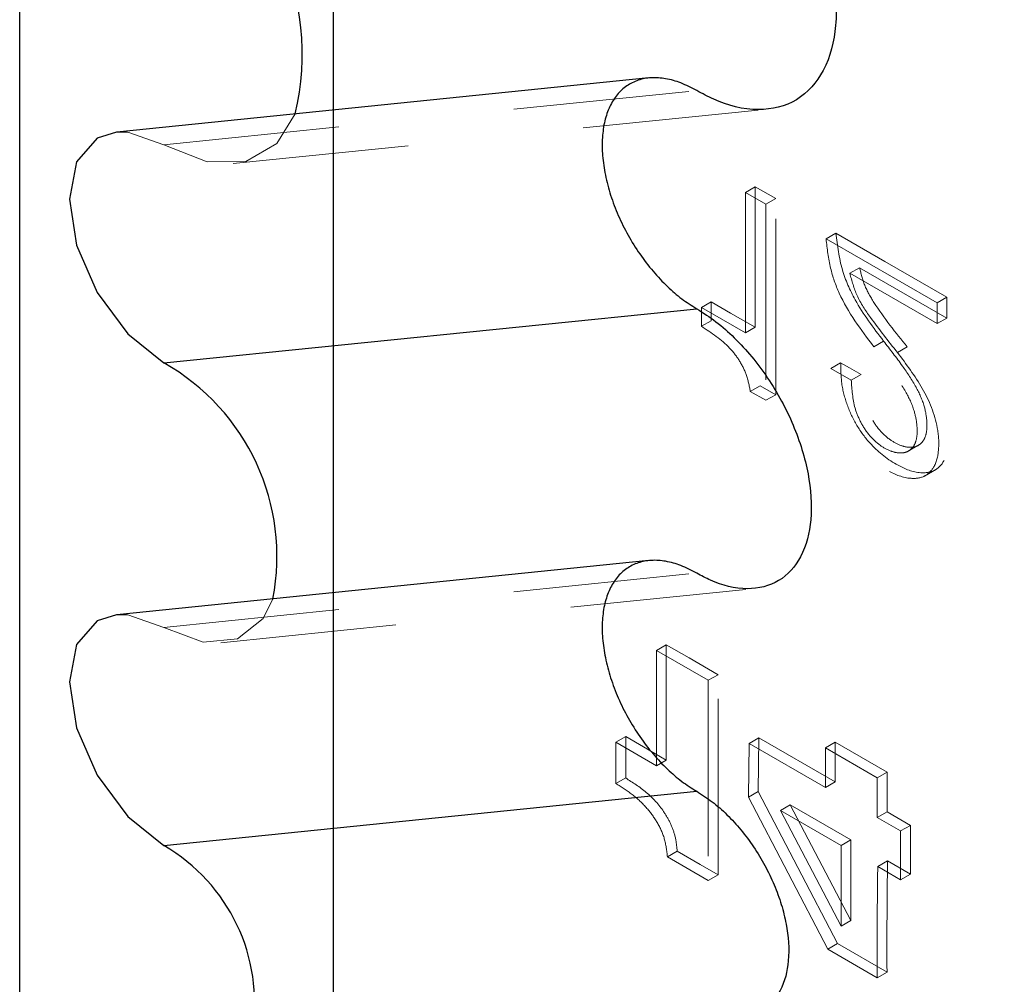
# Model space of a CAD drawing. Header units: inches. Extents: x 0.1 to 87.3, y 0.1 to 33.9.
# Tile 157 of 174: x 65.334 to 65.894, y 25.558 to 26.107. Entities that reach past the tile are written whole.
import ezdxf

# ---------------------------------------------------------------- set-up
doc = ezdxf.new("R2010")
doc.units = ezdxf.units.IN
doc.header["$MEASUREMENT"] = 0
doc.linetypes.add('HIDDEN', pattern=[0.07500000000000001, 0.05, -0.025])

msp = doc.modelspace()

# ---------------------------------------------------------------- linework, layer by layer
at = {"color": 7, "linetype": 'Continuous', "lineweight": 25}
for p, q in [((65.51190658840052, 26.39292714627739), (65.51190642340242, 25.2904295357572)), ((65.33373779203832, 25.1875751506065), (65.33373795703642, 26.29007276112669)), ((65.69150246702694, 26.07337555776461), (65.3890653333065, 26.04259028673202)), ((65.4157511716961, 25.91128495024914), (65.71867482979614, 25.94212008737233)), ((65.69150246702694, 25.79883779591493), (65.3890653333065, 25.76805252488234)), ((65.4157511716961, 25.63674718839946), (65.71867482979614, 25.66758232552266))]:
    msp.add_line(p, q, dxfattribs=at)
at = {"color": 7, "linetype": 'HIDDEN', "lineweight": 18}
for p, q in [((65.4157511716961, 26.03537349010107), (65.71867482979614, 26.06620862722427)), ((65.45511393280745, 26.02471241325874), (65.7584419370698, 26.05558832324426)), ((65.75201922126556, 26.0114791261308), (65.74645145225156, 26.00826481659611)), ((65.75201922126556, 26.0114791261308), (65.74645145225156, 26.00826481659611)), ((65.75201922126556, 26.0114791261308), (65.75201922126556, 25.93153527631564)), ((65.76360483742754, 26.00479091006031), (65.75201922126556, 26.0114791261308)), ((65.75201922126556, 26.0114791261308), (65.75201922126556, 25.93153527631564)), ((65.76360483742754, 26.00479091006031), (65.75201922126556, 26.0114791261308)), ((65.74645145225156, 25.92832096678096), (65.74645145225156, 26.00826481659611)), ((65.74645145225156, 26.00826481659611), (65.75803706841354, 26.00157660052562)), ((65.74645145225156, 25.92832096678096), (65.74645145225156, 26.00826481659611)), ((65.74645145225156, 26.00826481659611), (65.75803706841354, 26.00157660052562)), ((65.76360483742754, 26.00479091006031), (65.75803706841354, 26.00157660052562)), ((65.76360483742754, 26.00479091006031), (65.75803706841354, 26.00157660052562)), ((65.75803706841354, 26.00157660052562), (65.75803706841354, 25.89000650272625)), ((65.75803706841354, 26.00157660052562), (65.75803706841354, 25.89000650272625)), ((65.76360483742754, 25.89322081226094), (65.76360483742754, 26.00479091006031)), ((65.76360483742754, 25.89322081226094), (65.76360483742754, 26.00479091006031)), ((65.79781502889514, 25.98503601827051), (65.79224725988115, 25.98182200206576)), ((65.79781502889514, 25.98503601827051), (65.79224725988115, 25.98182200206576)), ((65.79224725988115, 25.98182200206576), (65.85532562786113, 25.94540743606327)), ((65.79224725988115, 25.98182200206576), (65.85532562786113, 25.94540743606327)), ((65.81129962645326, 25.96546504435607), (65.80573185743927, 25.96225073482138)), ((65.81129962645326, 25.96546504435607), (65.80573185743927, 25.96225073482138)), ((65.85532562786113, 25.93362085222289), (65.80573185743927, 25.96225073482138)), ((65.85532562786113, 25.93362085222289), (65.80573185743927, 25.96225073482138)), ((65.81129962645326, 25.96546504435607), (65.86089339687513, 25.93683516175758)), ((65.81129962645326, 25.96546504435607), (65.86089339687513, 25.93683516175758)), ((65.72694900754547, 25.9460078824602), (65.72138123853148, 25.94279386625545)), ((65.72694900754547, 25.9460078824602), (65.72138123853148, 25.94279386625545)), ((65.72694900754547, 25.9460078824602), (65.72694900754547, 25.93532187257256)), ((65.72694900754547, 25.9460078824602), (65.72694900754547, 25.93532187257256)), ((65.86089339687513, 25.94862174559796), (65.85532562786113, 25.94540743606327)), ((65.86089339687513, 25.94862174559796), (65.85532562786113, 25.94540743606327)), ((65.85532562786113, 25.94540743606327), (65.85532562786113, 25.93362085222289)), ((65.85532562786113, 25.94540743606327), (65.85532562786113, 25.93362085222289)), ((65.86089339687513, 25.93683516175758), (65.86089339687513, 25.94862174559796)), ((65.86089339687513, 25.93683516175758), (65.86089339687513, 25.94862174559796)), ((65.72138123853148, 25.93210756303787), (65.72138123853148, 25.94279386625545)), ((65.72138123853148, 25.94279386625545), (65.74645145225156, 25.92832096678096)), ((65.72138123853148, 25.93210756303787), (65.72138123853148, 25.94279386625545)), ((65.72138123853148, 25.94279386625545), (65.74645145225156, 25.92832096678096)), ((65.72694900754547, 25.93532187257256), (65.72138123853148, 25.93210756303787)), ((65.72694900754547, 25.93532187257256), (65.72138123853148, 25.93210756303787)), ((65.86089339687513, 25.93683516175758), (65.85532562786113, 25.93362085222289)), ((65.86089339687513, 25.93683516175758), (65.85532562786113, 25.93362085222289)), ((65.75201922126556, 25.93153527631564), (65.74645145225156, 25.92832096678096)), ((65.75201922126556, 25.93153527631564), (65.74645145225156, 25.92832096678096)), ((65.82493767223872, 25.92374120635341), (65.81936990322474, 25.92052689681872)), ((65.82493767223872, 25.92374120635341), (65.81936990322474, 25.92052689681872)), ((65.83842226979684, 25.92036439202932), (65.83285450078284, 25.91715037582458)), ((65.83842226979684, 25.92036439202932), (65.83285450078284, 25.91715037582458)), ((65.80052921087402, 25.91140110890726), (65.79496144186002, 25.90818709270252)), ((65.80052921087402, 25.91140110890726), (65.79496144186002, 25.90818709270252)), ((65.79496144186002, 25.90818709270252), (65.80654709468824, 25.90149887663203)), ((65.79496144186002, 25.90818709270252), (65.80654709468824, 25.90149887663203)), ((65.81211486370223, 25.90471289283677), (65.80654709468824, 25.90149887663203)), ((65.81211486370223, 25.90471289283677), (65.80654709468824, 25.90149887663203)), ((65.75474297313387, 25.89833677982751), (65.7491752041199, 25.89512247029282)), ((65.75474297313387, 25.89833677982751), (65.7491752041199, 25.89512247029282)), ((65.75803706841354, 25.89000650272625), (65.7491752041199, 25.89512247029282)), ((65.75803706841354, 25.89000650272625), (65.7491752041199, 25.89512247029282)), ((65.75474297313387, 25.89833677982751), (65.76360483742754, 25.89322081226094)), ((65.75474297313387, 25.89833677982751), (65.76360483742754, 25.89322081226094)), ((65.76360483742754, 25.89322081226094), (65.75803706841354, 25.89000650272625)), ((65.76360483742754, 25.89322081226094), (65.75803706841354, 25.89000650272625)), ((65.83848251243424, 25.86080316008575), (65.84544224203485, 25.86482090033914)), ((65.83848251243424, 25.86080316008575), (65.84544224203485, 25.86482090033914)), ((65.84815602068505, 25.84688641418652), (65.85511575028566, 25.85090415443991)), ((65.84815602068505, 25.84688641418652), (65.85511575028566, 25.85090415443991)), ((65.4157511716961, 25.76083572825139), (65.71867482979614, 25.79167086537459)), ((65.44807005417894, 25.75208246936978), (65.75132571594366, 25.78295104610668)), ((65.7013758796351, 25.75094376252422), (65.6958081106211, 25.74772945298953)), ((65.7013758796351, 25.75094376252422), (65.6958081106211, 25.74772945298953)), ((65.6958081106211, 25.68216522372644), (65.6958081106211, 25.74772945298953)), ((65.6958081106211, 25.74772945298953), (65.72526129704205, 25.73072658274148)), ((65.6958081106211, 25.68216522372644), (65.6958081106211, 25.74772945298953)), ((65.6958081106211, 25.74772945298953), (65.72526129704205, 25.73072658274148)), ((65.7013758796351, 25.75094376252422), (65.7013758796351, 25.68537953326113)), ((65.7013758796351, 25.75094376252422), (65.7013758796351, 25.68537953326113)), ((65.73082906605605, 25.73394089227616), (65.72526129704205, 25.73072658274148)), ((65.73082906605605, 25.73394089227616), (65.72526129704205, 25.73072658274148)), ((65.73082906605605, 25.62013356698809), (65.73082906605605, 25.73394089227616)), ((65.73082906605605, 25.62013356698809), (65.73082906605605, 25.73394089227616)), ((65.72526129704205, 25.73072658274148), (65.72526129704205, 25.61691955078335)), ((65.72526129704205, 25.73072658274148), (65.72526129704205, 25.61691955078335)), ((65.67830052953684, 25.69870052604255), (65.67273276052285, 25.6954865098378)), ((65.67830052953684, 25.69870052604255), (65.67273276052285, 25.6954865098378)), ((65.67830052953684, 25.69870052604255), (65.67830052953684, 25.67516197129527)), ((65.67830052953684, 25.69870052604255), (65.67830052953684, 25.67516197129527)), ((65.74844261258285, 25.69476931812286), (65.75401038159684, 25.69798333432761)), ((65.74844261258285, 25.69476931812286), (65.75401038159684, 25.69798333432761)), ((65.75370293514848, 25.66742216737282), (65.75401038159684, 25.69798333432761)), ((65.75370293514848, 25.66742216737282), (65.75401038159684, 25.69798333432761)), ((65.75401038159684, 25.69798333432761), (65.79744627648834, 25.67290831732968)), ((65.75401038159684, 25.69798333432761), (65.79744627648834, 25.67290831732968)), ((65.67273276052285, 25.67194766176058), (65.67273276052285, 25.6954865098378)), ((65.67273276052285, 25.6954865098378), (65.6958081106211, 25.68216522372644)), ((65.67273276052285, 25.67194766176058), (65.67273276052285, 25.6954865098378)), ((65.67273276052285, 25.6954865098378), (65.6958081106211, 25.68216522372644)), ((65.74813516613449, 25.66420785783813), (65.74844261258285, 25.69476931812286)), ((65.74813516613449, 25.66420785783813), (65.74844261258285, 25.69476931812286)), ((65.74844261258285, 25.69476931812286), (65.79187850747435, 25.66969430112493)), ((65.74844261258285, 25.69476931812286), (65.79187850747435, 25.66969430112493)), ((65.79187850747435, 25.66969430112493), (65.79187872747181, 25.69226252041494)), ((65.79187850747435, 25.66969430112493), (65.79187872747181, 25.69226252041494)), ((65.79187872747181, 25.69226252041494), (65.7974464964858, 25.69547682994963)), ((65.79187872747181, 25.69226252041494), (65.7974464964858, 25.69547682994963)), ((65.79187872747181, 25.69226252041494), (65.82133132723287, 25.67527109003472)), ((65.79187872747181, 25.69226252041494), (65.82133132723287, 25.67527109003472)), ((65.79744627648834, 25.67290831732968), (65.7974464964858, 25.69547682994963)), ((65.79744627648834, 25.67290831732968), (65.7974464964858, 25.69547682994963)), ((65.7974464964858, 25.69547682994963), (65.82689909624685, 25.67848539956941)), ((65.7974464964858, 25.69547682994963), (65.82689909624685, 25.67848539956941)), ((65.7013758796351, 25.68537953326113), (65.6958081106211, 25.68216522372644)), ((65.7013758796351, 25.68537953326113), (65.6958081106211, 25.68216522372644)), ((65.67830052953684, 25.67516197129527), (65.67273276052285, 25.67194766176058)), ((65.67830052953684, 25.67516197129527), (65.67273276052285, 25.67194766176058)), ((65.82133132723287, 25.67527109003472), (65.82689909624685, 25.67848539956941)), ((65.82133132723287, 25.67527109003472), (65.82689909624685, 25.67848539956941)), ((65.82133132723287, 25.67527109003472), (65.821331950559, 25.65269465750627)), ((65.82133132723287, 25.67527109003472), (65.821331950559, 25.65269465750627)), ((65.82689909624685, 25.67848539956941), (65.82689971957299, 25.65590896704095)), ((65.82689909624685, 25.67848539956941), (65.82689971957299, 25.65590896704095)), ((65.79187850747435, 25.66969430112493), (65.79744627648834, 25.67290831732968)), ((65.79187850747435, 25.66969430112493), (65.79744627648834, 25.67290831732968)), ((65.74813516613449, 25.66420785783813), (65.75370293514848, 25.66742216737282)), ((65.74813516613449, 25.66420785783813), (65.75370293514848, 25.66742216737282)), ((65.79315445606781, 25.57772685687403), (65.74813516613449, 25.66420785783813)), ((65.79315445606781, 25.57772685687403), (65.74813516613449, 25.66420785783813)), ((65.7987222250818, 25.58094087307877), (65.75370293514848, 25.66742216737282)), ((65.7987222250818, 25.58094087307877), (65.75370293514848, 25.66742216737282)), ((65.76626823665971, 25.65668717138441), (65.7718360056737, 25.65990118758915)), ((65.76626823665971, 25.65668717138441), (65.7718360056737, 25.65990118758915)), ((65.80636783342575, 25.59409437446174), (65.7718360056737, 25.65990118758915)), ((65.7718360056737, 25.65990118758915), (65.80636783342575, 25.6399664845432)), ((65.80636783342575, 25.59409437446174), (65.7718360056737, 25.65990118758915)), ((65.7718360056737, 25.65990118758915), (65.80636783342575, 25.6399664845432)), ((65.80080006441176, 25.59088006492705), (65.76626823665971, 25.65668717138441)), ((65.76626823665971, 25.65668717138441), (65.80080006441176, 25.63675217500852)), ((65.80080006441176, 25.59088006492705), (65.76626823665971, 25.65668717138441)), ((65.76626823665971, 25.65668717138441), (65.80080006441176, 25.63675217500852)), ((65.821331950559, 25.65269465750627), (65.82689971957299, 25.65590896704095)), ((65.821331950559, 25.65269465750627), (65.82689971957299, 25.65590896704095)), ((65.821331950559, 25.65269465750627), (65.83462471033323, 25.64502085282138)), ((65.821331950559, 25.65269465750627), (65.83462471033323, 25.64502085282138)), ((65.82689971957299, 25.65590896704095), (65.84019247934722, 25.64823516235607)), ((65.82689971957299, 25.65590896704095), (65.84019247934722, 25.64823516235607)), ((65.83462471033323, 25.64502085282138), (65.84019247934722, 25.64823516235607)), ((65.83462471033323, 25.64502085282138), (65.84019247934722, 25.64823516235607)), ((65.84019247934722, 25.64823516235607), (65.84019233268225, 25.62044009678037)), ((65.84019247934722, 25.64823516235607), (65.84019233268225, 25.62044009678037)), ((65.83462471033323, 25.64502085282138), (65.83462456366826, 25.61722608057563)), ((65.83462471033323, 25.64502085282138), (65.83462456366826, 25.61722608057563)), ((65.80080006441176, 25.63675217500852), (65.80636783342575, 25.6399664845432)), ((65.80080006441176, 25.63675217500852), (65.80636783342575, 25.6399664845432)), ((65.80080006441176, 25.63675217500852), (65.80080006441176, 25.59088006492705)), ((65.80080006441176, 25.63675217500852), (65.80080006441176, 25.59088006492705)), ((65.80636783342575, 25.6399664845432), (65.80636783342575, 25.59409437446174)), ((65.80636783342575, 25.6399664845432), (65.80636783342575, 25.59409437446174)), ((65.70762905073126, 25.63352671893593), (65.70206128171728, 25.63031240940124)), ((65.70762905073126, 25.63352671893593), (65.70206128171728, 25.63031240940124)), ((65.72526129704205, 25.61691955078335), (65.70206128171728, 25.63031240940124)), ((65.72526129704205, 25.61691955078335), (65.70206128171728, 25.63031240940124)), ((65.82161871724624, 25.62473415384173), (65.82718648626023, 25.62794817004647)), ((65.82161871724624, 25.62473415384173), (65.82718648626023, 25.62794817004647)), ((65.83462456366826, 25.61722608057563), (65.82161871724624, 25.62473415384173)), ((65.83462456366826, 25.61722608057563), (65.82161871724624, 25.62473415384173)), ((65.84019233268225, 25.62044009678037), (65.82718648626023, 25.62794817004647)), ((65.84019233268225, 25.62044009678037), (65.82718648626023, 25.62794817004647)), ((65.73082906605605, 25.62013356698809), (65.72526129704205, 25.61691955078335)), ((65.73082906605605, 25.62013356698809), (65.72526129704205, 25.61691955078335)), ((65.83462456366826, 25.61722608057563), (65.84019233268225, 25.62044009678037)), ((65.83462456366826, 25.61722608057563), (65.84019233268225, 25.62044009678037)), ((65.80080006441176, 25.59088006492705), (65.80636783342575, 25.59409437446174)), ((65.80080006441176, 25.59088006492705), (65.80636783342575, 25.59409437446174)), ((65.82133198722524, 25.59262215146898), (65.82133180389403, 25.56190610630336)), ((65.82133198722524, 25.59262215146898), (65.82133180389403, 25.56190610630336)), ((65.79315445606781, 25.57772685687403), (65.7987222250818, 25.58094087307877)), ((65.79315445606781, 25.57772685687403), (65.7987222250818, 25.58094087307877)), ((65.8269015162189, 25.56467367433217), (65.7987222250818, 25.58094087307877)), ((65.8269015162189, 25.56467367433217), (65.7987222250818, 25.58094087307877)), ((65.8213337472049, 25.56145936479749), (65.79315445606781, 25.57772685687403)), ((65.8213337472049, 25.56145936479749), (65.79315445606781, 25.57772685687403)), ((65.8213337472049, 25.56145936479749), (65.8269015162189, 25.56467367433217)), ((65.8213337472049, 25.56145936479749), (65.8269015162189, 25.56467367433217)), ((65.82133180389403, 25.56190610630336), (65.8213337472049, 25.56145936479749)), ((65.82133180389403, 25.56190610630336), (65.8213337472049, 25.56145936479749))]:
    msp.add_line(p, q, dxfattribs=at)
at = {"color": 7, "linetype": 'HIDDEN', "lineweight": 18, "flags": 128}
for points in [[(65.49041782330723, 26.0529069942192), (65.4799391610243, 26.03608540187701), (65.46238648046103, 26.02594938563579), (65.44026879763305, 26.02570386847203), (65.4157511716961, 26.03537349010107)], [(65.4157511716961, 26.03537349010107), (65.39518998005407, 26.04252047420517), (65.38869660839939, 26.0425521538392)], [(65.86089339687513, 25.94862174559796), (65.8255732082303, 25.96901169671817), (65.79781502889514, 25.98503601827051)], [(65.86089339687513, 25.94862174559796), (65.8255732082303, 25.96901169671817), (65.79781502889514, 25.98503601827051)], [(65.75201922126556, 25.93153527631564), (65.73797960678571, 25.93963998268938), (65.72694900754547, 25.9460078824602)], [(65.75201922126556, 25.93153527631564), (65.73797960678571, 25.93963998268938), (65.72694900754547, 25.9460078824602)], [(65.81211486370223, 25.90471289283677), (65.80563029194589, 25.90845636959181), (65.80052921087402, 25.91140110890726)], [(65.81211486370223, 25.90471289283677), (65.80563029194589, 25.90845636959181), (65.80052921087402, 25.91140110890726)], [(65.47771485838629, 25.77707623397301), (65.47216657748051, 25.76588012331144), (65.45762421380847, 25.7542622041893), (65.4380313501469, 25.75251014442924), (65.4157511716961, 25.76083572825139)], [(65.4157511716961, 25.76083572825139), (65.39518998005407, 25.76798271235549), (65.38869660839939, 25.76801439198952)], [(65.73082906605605, 25.73394089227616), (65.71433867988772, 25.74346032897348), (65.7013758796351, 25.75094376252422)], [(65.73082906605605, 25.73394089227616), (65.71433867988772, 25.74346032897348), (65.7013758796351, 25.75094376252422)], [(65.7013758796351, 25.68537953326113), (65.68845366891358, 25.69283920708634), (65.67830052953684, 25.69870052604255)], [(65.7013758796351, 25.68537953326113), (65.68845366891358, 25.69283920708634), (65.67830052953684, 25.69870052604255)], [(65.70762905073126, 25.63352671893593), (65.72062133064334, 25.62602656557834), (65.73082906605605, 25.62013356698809)], [(65.70762905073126, 25.63352671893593), (65.72062133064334, 25.62602656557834), (65.73082906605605, 25.62013356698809)]]:
    msp.add_lwpolyline(points, dxfattribs=at)
at = {"color": 7, "linetype": 'Continuous', "lineweight": 25, "flags": 128}
for points in [[(65.38869660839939, 26.0425521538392), (65.37775904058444, 26.03913339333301), (65.36611206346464, 26.02572850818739), (65.36202219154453, 26.00434622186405), (65.36611206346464, 25.97824191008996), (65.37775904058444, 25.95138960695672), (65.39518998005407, 25.92787745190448), (65.4157511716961, 25.91128495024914)], [(65.38869660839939, 25.76801439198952), (65.37775904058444, 25.76459592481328), (65.36611206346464, 25.75119074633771), (65.36202219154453, 25.72980846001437), (65.36611206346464, 25.70370414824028), (65.37775904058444, 25.67685184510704), (65.39518998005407, 25.6533396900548), (65.4157511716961, 25.63674718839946)]]:
    msp.add_lwpolyline(points, dxfattribs=at)
at = {"color": 7, "linetype": 'HIDDEN', "lineweight": 18}
for centre, radius, start, end in [((29.29223040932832, 33.49418819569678), 37.5346898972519, 346.6750636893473, 351.174778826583), ((29.3180184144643, 33.48878230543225), 37.50835023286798, 346.6740202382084, 351.1253042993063), ((69.31597346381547, 25.57747556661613), 3.494674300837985, 179.2251638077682, 179.7516683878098), ((69.31597346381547, 25.57747556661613), 3.494674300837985, 179.2251638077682, 179.7516683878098), ((69.34756867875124, 25.58045549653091), 3.520702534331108, 179.2270825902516, 180.2568336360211), ((69.34756867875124, 25.58045549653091), 3.520702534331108, 179.2270825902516, 180.2568336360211)]:
    msp.add_arc(centre, radius, start, end, dxfattribs=at)
at = {"color": 7, "linetype": 'Continuous', "lineweight": 25}
for centre, radius, start, end in [((65.34498313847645, 26.08704974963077), 0.1493886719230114, 346.7882908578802, 61.72411842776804), ((65.35347805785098, 25.80112511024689), 0.126543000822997, 349.0445842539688, 60.52062004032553), ((65.36348391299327, 25.54693920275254), 0.1039102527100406, 351.1413001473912, 59.8010661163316)]:
    msp.add_arc(centre, radius, start, end, dxfattribs=at)
for points, knots in [([(65.71867482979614, 26.24944803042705), (65.7231953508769, 26.24656835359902), (65.73248806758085, 26.24064867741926), (65.74515671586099, 26.22930408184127), (65.7571487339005, 26.21623620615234), (65.76806975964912, 26.20154072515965), (65.77766111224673, 26.18567446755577), (65.78565242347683, 26.16905167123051), (65.79183284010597, 26.15212123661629), (65.7972779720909, 26.13034485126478), (65.79926937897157, 26.10490440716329), (65.79309675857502, 26.07802395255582), (65.77674580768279, 26.0589610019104), (65.75241491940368, 26.05336412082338), (65.73274031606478, 26.05867675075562), (65.7218615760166, 26.06450216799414), (65.71867482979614, 26.06620862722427)], [0, 0, 0, 0, 0.05695188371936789, 0.1170744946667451, 0.1802611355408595, 0.2454705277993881, 0.311539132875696, 0.377255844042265, 0.4414299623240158, 0.5029581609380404, 0.6157984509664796, 0.7099767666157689, 0.7895785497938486, 0.868596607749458, 0.9615075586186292, 1, 1, 1, 1]), ([(65.71867482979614, 26.06620862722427), (65.71571884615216, 26.06776255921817), (65.71010895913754, 26.07071162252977), (65.70133425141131, 26.0731901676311), (65.69305451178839, 26.07382510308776), (65.6853993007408, 26.07246348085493), (65.67865550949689, 26.06910999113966), (65.67309619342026, 26.06388057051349), (65.66889586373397, 26.0570082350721), (65.6661246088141, 26.04873506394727), (65.66481303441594, 26.03929209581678), (65.66497192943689, 26.02892331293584), (65.66658755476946, 26.01789762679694), (65.66961367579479, 26.00650566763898), (65.67396811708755, 25.99505224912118), (65.67953259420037, 25.98384517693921), (65.68615861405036, 25.97319075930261), (65.69366012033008, 25.96336668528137), (65.701678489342, 25.95486690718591), (65.70993798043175, 25.94765215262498), (65.71580140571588, 25.94393950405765), (65.71867482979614, 25.94212008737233)], [0, 0, 0, 0, 0.05221737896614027, 0.09909851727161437, 0.1417844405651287, 0.1813319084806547, 0.2194367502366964, 0.2581440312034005, 0.2993466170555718, 0.3443843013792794, 0.3939276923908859, 0.4480457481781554, 0.5063535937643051, 0.5681225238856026, 0.6323921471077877, 0.6980470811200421, 0.7638912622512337, 0.8287201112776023, 0.8913860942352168, 0.9467727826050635, 0.9999999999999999, 0.9999999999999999, 0.9999999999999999, 0.9999999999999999]), ([(65.71867482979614, 25.94212008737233), (65.72238640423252, 25.93975566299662), (65.73001611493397, 25.93489522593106), (65.7404180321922, 25.92558103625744), (65.75026379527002, 25.91485138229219), (65.75923078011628, 25.90278574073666), (65.76710564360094, 25.88975856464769), (65.77366693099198, 25.87611033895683), (65.77874145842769, 25.862209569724), (65.78321208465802, 25.844329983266), (65.78484721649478, 25.82344208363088), (65.77977909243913, 25.80137188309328), (65.76635416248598, 25.78572022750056), (65.74637721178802, 25.78112484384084), (65.73022337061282, 25.78548689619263), (65.7212913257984, 25.79026979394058), (65.71867482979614, 25.79167086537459)], [0, 0, 0, 0, 0.05695223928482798, 0.117074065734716, 0.1802612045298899, 0.245470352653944, 0.311539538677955, 0.377256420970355, 0.4414303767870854, 0.5029587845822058, 0.615799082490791, 0.7099767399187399, 0.7895785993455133, 0.8685967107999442, 0.9615075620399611, 1, 1, 1, 1]), ([(65.71867482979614, 25.79167086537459), (65.71571884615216, 25.79322479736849), (65.71010895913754, 25.79617386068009), (65.70133425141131, 25.79865240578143), (65.69305451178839, 25.79928734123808), (65.6853993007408, 25.79792571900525), (65.67865550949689, 25.79457222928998), (65.67309619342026, 25.78934280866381), (65.66889586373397, 25.78247047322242), (65.6661246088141, 25.77419730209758), (65.66481303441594, 25.76475433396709), (65.66497192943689, 25.75438555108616), (65.66658755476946, 25.74335986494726), (65.66961367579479, 25.7319679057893), (65.67396811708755, 25.7205144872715), (65.67953259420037, 25.70930741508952), (65.68615861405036, 25.69865299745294), (65.69366012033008, 25.68882892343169), (65.701678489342, 25.68032914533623), (65.70993798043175, 25.6731143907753), (65.71580140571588, 25.66940174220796), (65.71867482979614, 25.66758232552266)], [0, 0, 0, 0, 0.05221737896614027, 0.09909851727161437, 0.1417844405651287, 0.1813319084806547, 0.2194367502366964, 0.2581440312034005, 0.2993466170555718, 0.3443843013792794, 0.3939276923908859, 0.4480457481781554, 0.5063535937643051, 0.5681225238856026, 0.6323921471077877, 0.6980470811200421, 0.7638912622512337, 0.8287201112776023, 0.8913860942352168, 0.9467727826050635, 0.9999999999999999, 0.9999999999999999, 0.9999999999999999, 0.9999999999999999]), ([(65.71867482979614, 25.66758232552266), (65.72165676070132, 25.66568266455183), (65.72778655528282, 25.66177763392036), (65.73614382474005, 25.65429458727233), (65.74405396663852, 25.64567399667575), (65.7512581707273, 25.63598023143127), (65.75758513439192, 25.62551408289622), (65.76285647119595, 25.61454886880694), (65.76693349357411, 25.60338076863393), (65.77052531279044, 25.58901594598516), (65.77183891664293, 25.57223418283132), (65.76776728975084, 25.55450242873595), (65.75698116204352, 25.54192798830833), (65.74093149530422, 25.53823560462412), (65.72795320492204, 25.54174030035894), (65.72077697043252, 25.54558280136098), (65.71867482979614, 25.54670838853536)], [0, 0, 0, 0, 0.05695241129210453, 0.117074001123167, 0.1802618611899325, 0.2454712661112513, 0.3115394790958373, 0.3772566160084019, 0.4414300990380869, 0.5029586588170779, 0.615799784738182, 0.7099778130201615, 0.7895786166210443, 0.86859689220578, 0.9615079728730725, 1, 1, 1, 1])]:
    msp.add_open_spline(points, degree=3, knots=knots, dxfattribs=at)
at = {"color": 7, "linetype": 'HIDDEN', "lineweight": 18}
for points, knots in [([(65.79781502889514, 25.98503601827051), (65.79869666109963, 25.97803893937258), (65.80035480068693, 25.96487910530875), (65.80966334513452, 25.94385373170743), (65.81917411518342, 25.93133039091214), (65.82493767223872, 25.92374120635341)], [0, 0, 0, 0, 0.3090757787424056, 0.5812977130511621, 1, 1, 1, 1]), ([(65.79781502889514, 25.98503601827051), (65.79869666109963, 25.97803893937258), (65.80035480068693, 25.96487910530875), (65.80966334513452, 25.94385373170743), (65.81917411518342, 25.93133039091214), (65.82493767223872, 25.92374120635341)], [0, 0, 0, 0, 0.3090757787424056, 0.5812977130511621, 1, 1, 1, 1]), ([(65.81936990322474, 25.92052689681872), (65.81205451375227, 25.93026898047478), (65.80171452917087, 25.94403899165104), (65.79409639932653, 25.96565887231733), (65.79288716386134, 25.9762286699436), (65.79224725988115, 25.98182200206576)], [0, 0, 0, 0, 0.5324349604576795, 0.7525736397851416, 1, 1, 1, 1]), ([(65.81936990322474, 25.92052689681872), (65.81205451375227, 25.93026898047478), (65.80171452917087, 25.94403899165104), (65.79409639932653, 25.96565887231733), (65.79288716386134, 25.9762286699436), (65.79224725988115, 25.98182200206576)], [0, 0, 0, 0, 0.5324349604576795, 0.7525736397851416, 1, 1, 1, 1]), ([(65.80573185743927, 25.96225073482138), (65.80690381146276, 25.95795165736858), (65.80936527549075, 25.94892227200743), (65.81934754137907, 25.93406004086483), (65.82761795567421, 25.92370612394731), (65.83285450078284, 25.91715037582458)], [0, 0, 0, 0, 0.2500331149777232, 0.5251464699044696, 1, 1, 1, 1]), ([(65.80573185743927, 25.96225073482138), (65.80690381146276, 25.95795165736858), (65.80936527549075, 25.94892227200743), (65.81934754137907, 25.93406004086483), (65.82761795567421, 25.92370612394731), (65.83285450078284, 25.91715037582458)], [0, 0, 0, 0, 0.2500331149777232, 0.5251464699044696, 1, 1, 1, 1]), ([(65.83842226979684, 25.92036439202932), (65.83177182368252, 25.92855954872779), (65.82278306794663, 25.93963613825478), (65.81383931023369, 25.95510770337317), (65.81212555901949, 25.96209672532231), (65.81129962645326, 25.96546504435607)], [0, 0, 0, 0, 0.5957007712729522, 0.8051503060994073, 1, 1, 1, 1]), ([(65.83842226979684, 25.92036439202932), (65.83177182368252, 25.92855954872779), (65.82278306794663, 25.93963613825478), (65.81383931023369, 25.95510770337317), (65.81212555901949, 25.96209672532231), (65.81129962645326, 25.96546504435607)], [0, 0, 0, 0, 0.5957007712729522, 0.8051503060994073, 1, 1, 1, 1]), ([(65.7491752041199, 25.89512247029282), (65.74852994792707, 25.8983477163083), (65.74728738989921, 25.90455851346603), (65.7430583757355, 25.91286159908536), (65.73526852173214, 25.92301740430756), (65.72709039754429, 25.92837053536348), (65.72138123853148, 25.93210756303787)], [0, 0, 0, 0, 0.2049898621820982, 0.394745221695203, 0.5774708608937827, 0.9999999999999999, 0.9999999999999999, 0.9999999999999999, 0.9999999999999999]), ([(65.7491752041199, 25.89512247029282), (65.74852994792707, 25.8983477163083), (65.74728738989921, 25.90455851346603), (65.7430583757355, 25.91286159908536), (65.73526852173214, 25.92301740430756), (65.72709039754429, 25.92837053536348), (65.72138123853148, 25.93210756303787)], [0, 0, 0, 0, 0.2049898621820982, 0.394745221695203, 0.5774708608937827, 0.9999999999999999, 0.9999999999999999, 0.9999999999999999, 0.9999999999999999]), ([(65.82493767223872, 25.92374120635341), (65.82857826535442, 25.91903348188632), (65.83512325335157, 25.91057002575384), (65.84331562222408, 25.89840483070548), (65.84812553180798, 25.88784080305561), (65.8496786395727, 25.8788517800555), (65.8496829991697, 25.87201735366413), (65.84781791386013, 25.86677722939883), (65.84420706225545, 25.86367709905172), (65.83946028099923, 25.86296496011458), (65.83399354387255, 25.86433678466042), (65.82786933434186, 25.86777939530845), (65.82195025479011, 25.87341260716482), (65.81731567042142, 25.88070647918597), (65.8130539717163, 25.89104916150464), (65.81248549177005, 25.89932036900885), (65.81211486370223, 25.90471289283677)], [0, 0, 0, 0, 0.1405662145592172, 0.2527072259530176, 0.3461274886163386, 0.4119319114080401, 0.4669225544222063, 0.5061229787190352, 0.5393128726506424, 0.5738335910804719, 0.6150948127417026, 0.6704899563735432, 0.7381217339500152, 0.8058513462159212, 0.873422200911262, 1, 1, 1, 1]), ([(65.82493767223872, 25.92374120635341), (65.82857826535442, 25.91903348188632), (65.83512325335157, 25.91057002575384), (65.84331562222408, 25.89840483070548), (65.84812553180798, 25.88784080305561), (65.8496786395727, 25.8788517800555), (65.8496829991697, 25.87201735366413), (65.84781791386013, 25.86677722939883), (65.84420706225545, 25.86367709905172), (65.83946028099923, 25.86296496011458), (65.83399354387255, 25.86433678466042), (65.82786933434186, 25.86777939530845), (65.82195025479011, 25.87341260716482), (65.81731567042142, 25.88070647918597), (65.8130539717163, 25.89104916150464), (65.81248549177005, 25.89932036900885), (65.81211486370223, 25.90471289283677)], [0, 0, 0, 0, 0.1405662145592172, 0.2527072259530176, 0.3461274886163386, 0.4119319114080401, 0.4669225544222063, 0.5061229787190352, 0.5393128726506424, 0.5738335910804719, 0.6150948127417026, 0.6704899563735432, 0.7381217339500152, 0.8058513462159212, 0.873422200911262, 1, 1, 1, 1]), ([(65.83285450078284, 25.91715037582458), (65.83782991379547, 25.9105604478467), (65.84761959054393, 25.89759403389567), (65.85572580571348, 25.87838214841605), (65.85669656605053, 25.86289281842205), (65.85484544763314, 25.85277804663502), (65.84861952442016, 25.84607849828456), (65.83841500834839, 25.84493007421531), (65.8255676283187, 25.85014624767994), (65.81336077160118, 25.85959707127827), (65.80424806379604, 25.87162917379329), (65.79865175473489, 25.88322464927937), (65.7952028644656, 25.89556388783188), (65.79504152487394, 25.90399981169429), (65.79496144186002, 25.90818709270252)], [0, 0, 0, 0, 0.1454275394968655, 0.2861448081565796, 0.3581803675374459, 0.4172722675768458, 0.4622286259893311, 0.5082022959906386, 0.5880936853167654, 0.700704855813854, 0.7765408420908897, 0.8518847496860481, 0.9264810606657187, 0.9999999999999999, 0.9999999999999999, 0.9999999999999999, 0.9999999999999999]), ([(65.83285450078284, 25.91715037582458), (65.83782991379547, 25.9105604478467), (65.84761959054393, 25.89759403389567), (65.85572580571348, 25.87838214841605), (65.85669656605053, 25.86289281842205), (65.85484544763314, 25.85277804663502), (65.84861952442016, 25.84607849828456), (65.83841500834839, 25.84493007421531), (65.8255676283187, 25.85014624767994), (65.81336077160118, 25.85959707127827), (65.80424806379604, 25.87162917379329), (65.79865175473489, 25.88322464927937), (65.7952028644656, 25.89556388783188), (65.79504152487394, 25.90399981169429), (65.79496144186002, 25.90818709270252)], [0, 0, 0, 0, 0.1454275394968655, 0.2861448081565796, 0.3581803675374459, 0.4172722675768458, 0.4622286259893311, 0.5082022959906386, 0.5880936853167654, 0.700704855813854, 0.7765408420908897, 0.8518847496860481, 0.9264810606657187, 0.9999999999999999, 0.9999999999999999, 0.9999999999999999, 0.9999999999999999]), ([(65.80052921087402, 25.91140110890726), (65.80060927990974, 25.90721382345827), (65.8007705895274, 25.89877798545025), (65.80421965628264, 25.88643881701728), (65.80981573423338, 25.87484323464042), (65.81892856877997, 25.86281112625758), (65.83113531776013, 25.85336012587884), (65.84398282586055, 25.8481444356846), (65.85418729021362, 25.84929279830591), (65.86041321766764, 25.85599235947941), (65.86226433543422, 25.86610712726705), (65.86129356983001, 25.8815964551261), (65.85318743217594, 25.90080829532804), (65.84339769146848, 25.91377456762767), (65.83842226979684, 25.92036439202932)], [0, 0, 0, 0, 0.07351909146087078, 0.1481138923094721, 0.2234595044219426, 0.2992956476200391, 0.4119070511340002, 0.4917980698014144, 0.5377718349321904, 0.5827282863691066, 0.6418203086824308, 0.7138560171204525, 0.8545735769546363, 1, 1, 1, 1]), ([(65.80052921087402, 25.91140110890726), (65.80060927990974, 25.90721382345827), (65.8007705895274, 25.89877798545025), (65.80421965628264, 25.88643881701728), (65.80981573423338, 25.87484323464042), (65.81892856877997, 25.86281112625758), (65.83113531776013, 25.85336012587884), (65.84398282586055, 25.8481444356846), (65.85418729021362, 25.84929279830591), (65.86041321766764, 25.85599235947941), (65.86226433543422, 25.86610712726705), (65.86129356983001, 25.8815964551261), (65.85318743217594, 25.90080829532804), (65.84339769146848, 25.91377456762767), (65.83842226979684, 25.92036439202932)], [0, 0, 0, 0, 0.07351909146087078, 0.1481138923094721, 0.2234595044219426, 0.2992956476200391, 0.4119070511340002, 0.4917980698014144, 0.5377718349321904, 0.5827282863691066, 0.6418203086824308, 0.7138560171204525, 0.8545735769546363, 1, 1, 1, 1]), ([(65.80654709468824, 25.90149887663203), (65.80691767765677, 25.89610624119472), (65.80748607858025, 25.88783500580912), (65.8117479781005, 25.8774923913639), (65.8163824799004, 25.87019860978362), (65.82230156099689, 25.8645653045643), (65.82842580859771, 25.86112295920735), (65.83389253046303, 25.85975042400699), (65.83863915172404, 25.86046323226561), (65.84225024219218, 25.86356286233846), (65.84411519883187, 25.86880309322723), (65.84411088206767, 25.87563745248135), (65.84255775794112, 25.88462650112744), (65.83774785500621, 25.8951905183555), (65.82955548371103, 25.90735571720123), (65.8230104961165, 25.91581917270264), (65.81936990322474, 25.92052689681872)], [0, 0, 0, 0, 0.1265801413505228, 0.194148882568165, 0.2618785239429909, 0.3295103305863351, 0.3849054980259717, 0.4261672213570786, 0.460688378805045, 0.4938768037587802, 0.533077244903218, 0.5880679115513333, 0.6538723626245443, 0.7472926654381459, 0.8594337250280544, 0.9999999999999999, 0.9999999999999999, 0.9999999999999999, 0.9999999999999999]), ([(65.80654709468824, 25.90149887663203), (65.80691767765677, 25.89610624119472), (65.80748607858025, 25.88783500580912), (65.8117479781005, 25.8774923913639), (65.8163824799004, 25.87019860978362), (65.82230156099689, 25.8645653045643), (65.82842580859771, 25.86112295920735), (65.83389253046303, 25.85975042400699), (65.83863915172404, 25.86046323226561), (65.84225024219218, 25.86356286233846), (65.84411519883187, 25.86880309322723), (65.84411088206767, 25.87563745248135), (65.84255775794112, 25.88462650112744), (65.83774785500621, 25.8951905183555), (65.82955548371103, 25.90735571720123), (65.8230104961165, 25.91581917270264), (65.81936990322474, 25.92052689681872)], [0, 0, 0, 0, 0.1265801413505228, 0.194148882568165, 0.2618785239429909, 0.3295103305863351, 0.3849054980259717, 0.4261672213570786, 0.460688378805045, 0.4938768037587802, 0.533077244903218, 0.5880679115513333, 0.6538723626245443, 0.7472926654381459, 0.8594337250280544, 0.9999999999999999, 0.9999999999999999, 0.9999999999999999, 0.9999999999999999]), ([(65.67830052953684, 25.67516197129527), (65.68232874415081, 25.67261310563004), (65.69053230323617, 25.66742227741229), (65.69890061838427, 25.65813547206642), (65.7039833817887, 25.64927346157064), (65.70678889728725, 25.64167357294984), (65.70734563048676, 25.63627500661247), (65.70762905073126, 25.63352671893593)], [0, 0, 0, 0, 0.2684979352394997, 0.5468027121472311, 0.6944606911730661, 0.8444568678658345, 1, 1, 1, 1]), ([(65.67830052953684, 25.67516197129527), (65.68232874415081, 25.67261310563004), (65.69053230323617, 25.66742227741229), (65.69890061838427, 25.65813547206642), (65.7039833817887, 25.64927346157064), (65.70678889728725, 25.64167357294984), (65.70734563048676, 25.63627500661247), (65.70762905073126, 25.63352671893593)], [0, 0, 0, 0, 0.2684979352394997, 0.5468027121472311, 0.6944606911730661, 0.8444568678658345, 1, 1, 1, 1]), ([(65.70206128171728, 25.63031240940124), (65.70164682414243, 25.63378775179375), (65.70083344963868, 25.64060812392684), (65.69651584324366, 25.64994578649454), (65.69030757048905, 25.65846459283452), (65.68235260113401, 25.66601851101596), (65.67590048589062, 25.6699952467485), (65.67273276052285, 25.67194766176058)], [0, 0, 0, 0, 0.1966014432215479, 0.3858310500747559, 0.5726956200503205, 0.790210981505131, 1, 1, 1, 1]), ([(65.70206128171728, 25.63031240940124), (65.70164682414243, 25.63378775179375), (65.70083344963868, 25.64060812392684), (65.69651584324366, 25.64994578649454), (65.69030757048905, 25.65846459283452), (65.68235260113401, 25.66601851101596), (65.67590048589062, 25.6699952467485), (65.67273276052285, 25.67194766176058)], [0, 0, 0, 0, 0.1966014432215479, 0.3858310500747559, 0.5726956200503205, 0.790210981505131, 1, 1, 1, 1])]:
    msp.add_open_spline(points, degree=3, knots=knots, dxfattribs=at)

doc.saveas('drawing.dxf')
